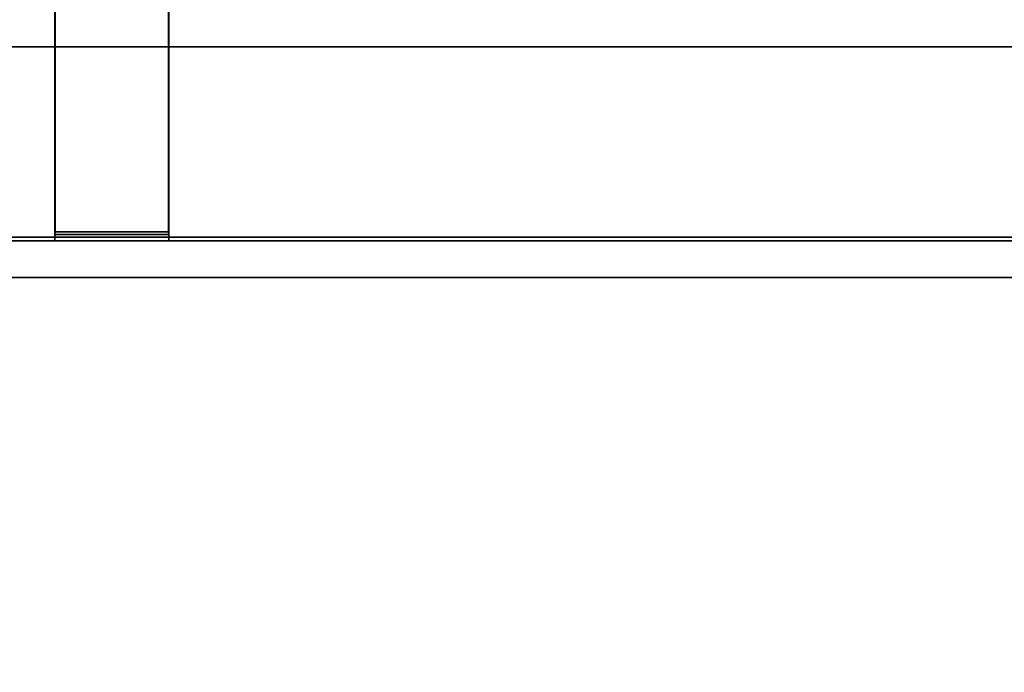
# Model space of a CAD drawing. Extents: x -17.9 to 18, y -14.2 to 13.3.
# Tile 48 of 61: x 11 to 14.5, y -11.9 to -9.7. Entities that reach past the tile are written whole.
import ezdxf

# ---------------------------------------------------------------- set-up
doc = ezdxf.new("R2010")
doc.units = 0
doc.layers.add('GRATE_-_3', color=250, linetype='CONTINUOUS')
doc.layers.add('RGM8058UC_-_BODY', color=252, linetype='CONTINUOUS')

msp = doc.modelspace()

# ---------------------------------------------------------------- linework, layer by layer
at = {"layer": 'GRATE_-_3'}
for points in [[(11.5642, -6.5823, 8.0116), (11.1648, -6.5823, 8.0116), (11.1648, -9.7519, 7.9261), (11.5642, -9.7519, 7.9261)], [(11.1652, -9.7517, 8.3105), (11.1648, -9.7519, 7.9261), (11.1648, -6.5823, 8.0116), (11.1652, -6.5823, 8.3105)], [(11.5639, -9.7517, 8.3105), (11.1652, -9.7517, 8.3105), (11.1652, -6.5823, 8.3105), (11.5639, -6.5823, 8.3105)], [(11.5639, -6.5823, 8.3105), (11.5642, -6.5823, 8.0116), (11.5642, -9.7519, 7.9261), (11.5639, -9.7517, 8.3105)], [(11.1645, -9.7517, 7.573), (6.3401, -9.7517, 7.573), (6.7506, -9.7517, 7.101), (11.1641, -9.7517, 7.101)], [(6.3401, -10.4199, 7.573), (6.3401, -9.7517, 7.573), (11.1645, -9.7517, 7.573), (11.1645, -10.4199, 7.573)], [(6.7506, -9.7517, 7.101), (6.7506, -10.432, 7.101), (11.1641, -10.432, 7.101), (11.1641, -9.7517, 7.101)], [(11.565, -10.432, 7.101), (11.565, -9.7517, 7.101), (11.1641, -9.7517, 7.101), (11.1641, -10.432, 7.101)], [(11.5645, -9.7517, 7.573), (11.1645, -9.7517, 7.573), (11.1641, -9.7517, 7.101), (11.565, -9.7517, 7.101)], [(11.5642, -9.7519, 7.9261), (11.1648, -9.7519, 7.9261), (11.1645, -9.7517, 7.573), (11.5645, -9.7517, 7.573)], [(11.1645, -10.4199, 7.573), (11.1645, -9.7517, 7.573), (11.1648, -9.7519, 7.9261), (11.1648, -10.4109, 7.9261)], [(11.1648, -10.4109, 7.9261), (11.1648, -9.7519, 7.9261), (11.1652, -9.7517, 8.3105), (11.1652, -10.4012, 8.3105)], [(11.5639, -9.7517, 8.3105), (11.5639, -10.4012, 8.3105), (11.1652, -10.4012, 8.3105), (11.1652, -9.7517, 8.3105)], [(11.5642, -10.4109, 7.9261), (11.5639, -10.4012, 8.3105), (11.5639, -9.7517, 8.3105), (11.5642, -9.7519, 7.9261)], [(11.5645, -10.4199, 7.573), (11.5642, -10.4109, 7.9261), (11.5642, -9.7519, 7.9261), (11.5645, -9.7517, 7.573)], [(16.2996, -9.7517, 7.573), (11.5645, -9.7517, 7.573), (15.8891, -9.7517, 7.101), (16.2996, -9.7517, 7.101)], [(11.5645, -9.7517, 7.573), (11.565, -9.7517, 7.101), (15.8891, -9.7517, 7.101)], [(16.2996, -10.4199, 7.573), (11.5645, -10.4199, 7.573), (11.5645, -9.7517, 7.573), (16.2996, -9.7517, 7.573)], [(15.8891, -9.7517, 7.101), (11.565, -9.7517, 7.101), (11.565, -10.432, 7.101), (15.8891, -10.432, 7.101)], [(11.1645, -10.4199, 7.573), (11.1641, -10.432, 7.101), (6.7506, -10.432, 7.101), (6.3401, -10.4199, 7.573)], [(11.1641, -10.432, 7.101), (11.1645, -10.4199, 7.573), (11.5645, -10.4199, 7.573), (11.565, -10.432, 7.101)], [(11.1645, -10.4199, 7.573), (11.1648, -10.4109, 7.9261), (11.5642, -10.4109, 7.9261), (11.5645, -10.4199, 7.573)], [(11.1648, -10.4109, 7.9261), (11.1652, -10.4012, 8.3105), (11.5639, -10.4012, 8.3105), (11.5642, -10.4109, 7.9261)], [(15.8891, -10.432, 7.101), (11.565, -10.432, 7.101), (11.5645, -10.4199, 7.573), (16.2996, -10.4199, 7.573)]]:
    msp.add_3dface(points, dxfattribs=at)
at = {"layer": 'RGM8058UC_-_BODY'}
for points in [[(17.045, -10.5613, 0.0396), (17.045, 9.8603, 0.0396), (5.6879, 9.8603, 0.0396), (5.6879, -10.5613, 0.0396)], [(16.045, -9.5613, 6.7511), (17.045, -10.5613, 6.7511), (5.6879, -10.5613, 6.7511), (5.6879, -9.5613, 6.7511)], [(17.045, -10.5613, 6.7511), (17.045, -10.5613, 7.5263), (5.6879, -10.5613, 7.5263), (5.6879, -10.5613, 6.7511)], [(5.6879, -10.5613, 7.5263), (17.045, -10.5613, 7.5263), (17.045, -12.5511, 7.5263), (5.6879, -12.5511, 7.5263)], [(5.6879, -12.5511, 0.0396), (17.045, -12.5511, 0.0396), (17.045, -10.5613, 0.0396), (5.6879, -10.5613, 0.0396)]]:
    msp.add_3dface(points, dxfattribs=at)

doc.saveas('drawing.dxf')
